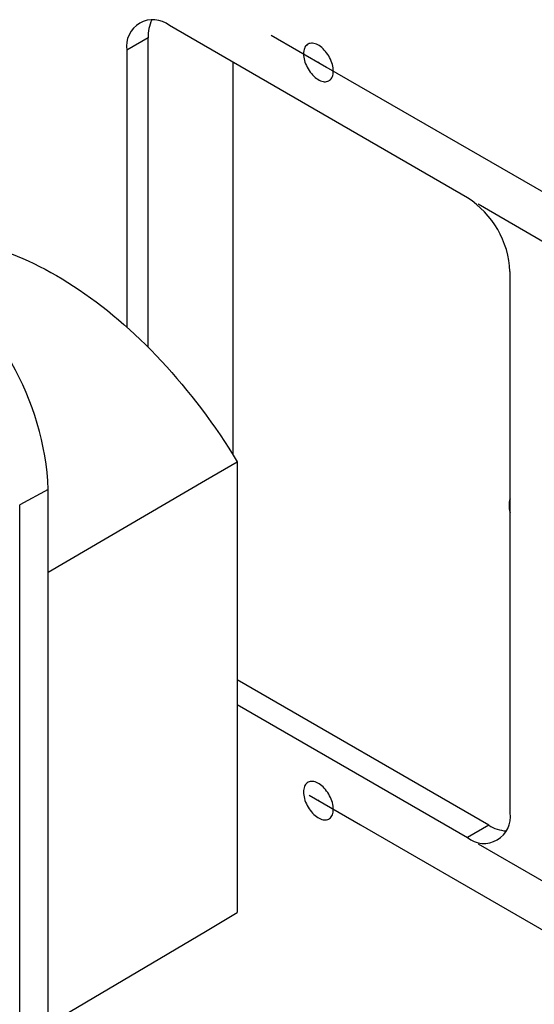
# Model space of a CAD drawing. Extents: x 5 to 844, y 5 to 589.
# Tile 19 of 25: x 325 to 359, y 415 to 481. Entities that reach past the tile are written whole.
import ezdxf

# ---------------------------------------------------------------- set-up
doc = ezdxf.new("R2010")
doc.units = 0
doc.header["$PDSIZE"] = -1
doc.linetypes.add('SLD-DURCHGEHEND', pattern=[0])
doc.linetypes.add('SLD-PHANTOM', pattern=[12.7, 6.35, -1.27, 1.27, -1.27, 1.27, -1.27])
doc.layers.get('0').update_dxf_attribs({"linetype": 'CONTINUOUS'})
doc.styles.add('SLDTEXTSTYLE1', font='ARIAL.TTF', dxfattribs={"width": 0.948})
doc.dimstyles.new('SLDDIMSTYLE0', dxfattribs={"dimtxt": 5.136637, "dimasz": 2.5, "dimexe": 0, "dimexo": 0.0625, "dimgap": 1.284159, "dimtad": 1, "dimrnd": 1e-09, "dimzin": 12, "dimtxsty": 'SLDTEXTSTYLE1', "dimsah": 1, "dimcen": 0.09, "dimazin": 3, "dimtfac": 1, "dimtofl": 0, "dimtmove": 0, "dimatfit": 3, "dimtolj": 1, "dimtzin": 12})

# ---------------------------------------------------------------- blocks, each defined once
blk = doc.blocks.new('_D_2')
at = {"color": 1, "linetype": 'SLD-DURCHGEHEND'}
for p, q in [((355.318, 468.596), (406.33, 439.148)), ((405.623, 439.556), (405.623, 397.096)), ((355.318, 426.136), (406.33, 396.688))]:
    blk.add_line(p, q, dxfattribs=at)
for points in [[(405.623, 439.556), (405.313, 437.515), (405.933, 437.515)], [(405.623, 397.096), (405.933, 399.137), (405.313, 399.137)]]:
    blk.add_solid(points, dxfattribs=at)
at = {"color": 1, "linetype": 'SLD-DURCHGEHEND', "insert": (398.801, 414.522), "char_height": 5.2917, "attachment_point": 1, "rotation": 90, "style": 'SLDTEXTSTYLE1'}
blk.add_mtext('52', dxfattribs=at)
blk = doc.blocks.new('_D_3')
at = {"color": 1, "linetype": 'SLD-DURCHGEHEND'}
for p, q in [((345.211, 477.697), (418.474, 435.483)), ((417.974, 435.771), (417.974, 386.779)), ((345.211, 428.705), (418.474, 386.49))]:
    blk.add_line(p, q, dxfattribs=at)
for points in [[(417.974, 435.771), (417.664, 433.73), (418.284, 433.73)], [(417.974, 386.779), (418.284, 388.82), (417.664, 388.82)]]:
    blk.add_solid(points, dxfattribs=at)
at = {"color": 1, "linetype": 'SLD-DURCHGEHEND', "insert": (411.836, 404.774), "char_height": 5.2917, "attachment_point": 1, "rotation": 90, "style": 'SLDTEXTSTYLE1'}
blk.add_mtext('60', dxfattribs=at)

msp = doc.modelspace()

# ---------------------------------------------------------------- linework, layer by layer
at = {"color": 7, "linetype": 'SLD-DURCHGEHEND'}
for p, q in [((354.611, 469.005), (334.812, 480.434)), ((341.561, 479.804), (345.244, 477.678)), ((333.397, 459.086), (333.397, 479.617)), ((331.983, 478.801), (331.983, 460.425)), ((339.054, 451.913), (339.054, 477.985)), ((357.439, 428.178), (357.439, 464.106)), ((339.321, 451.478), (339.321, 421.562)), ((326.766, 399.842), (326.766, 449.651)), ((324.863, 398.817), (324.863, 448.626)), ((356.025, 427.361), (339.321, 437.004)), ((339.321, 435.371), (354.611, 426.544)), ((344.087, 429.353), (347.498, 427.384))]:
    msp.add_line(p, q, dxfattribs=at)
at = {"color": 7, "linetype": 'SLD-PHANTOM'}
for p, q in [((333.397, 479.617), (331.983, 478.801)), ((326.766, 449.651), (324.863, 448.626)), ((356.025, 427.361), (354.611, 426.544))]:
    msp.add_line(p, q, dxfattribs=at)
at = {"color": 7, "linetype": 'SLD-DURCHGEHEND', "flags": 128}
for points in [[(345.701, 477.414), (345.697, 477.519), (345.685, 477.627), (345.665, 477.739), (345.638, 477.852), (345.603, 477.967), (345.561, 478.081), (345.512, 478.195), (345.457, 478.307), (345.395, 478.417), (345.328, 478.523), (345.256, 478.625), (345.18, 478.721), (345.1, 478.812), (345.017, 478.896), (344.931, 478.973), (344.844, 479.042), (344.756, 479.102), (344.667, 479.153), (344.578, 479.195), (344.491, 479.227), (344.405, 479.249), (344.322, 479.261), (344.242, 479.263), (344.166, 479.254), (344.094, 479.236), (344.027, 479.207), (343.966, 479.168), (343.91, 479.12), (343.861, 479.063), (343.819, 478.996), (343.784, 478.922), (343.757, 478.841), (343.737, 478.752), (343.725, 478.657), (343.721, 478.557), (343.725, 478.452), (343.737, 478.344), (343.757, 478.232), (343.784, 478.119), (343.819, 478.004), (343.861, 477.89), (343.91, 477.776), (343.966, 477.664), (344.027, 477.554), (344.094, 477.448), (344.166, 477.346), (344.242, 477.25), (344.322, 477.159), (344.405, 477.075), (344.491, 476.998), (344.578, 476.929), (344.667, 476.869), (344.756, 476.818), (344.844, 476.776), (344.931, 476.744), (345.017, 476.722), (345.1, 476.71), (345.18, 476.708), (345.256, 476.717), (345.328, 476.736), (345.395, 476.764), (345.457, 476.803), (345.512, 476.851), (345.561, 476.909), (345.603, 476.975), (345.638, 477.049), (345.665, 477.131), (345.685, 477.219), (345.697, 477.314), (345.701, 477.414)], [(316.044, 465.653), (316.17, 465.7), (316.465, 465.801), (316.765, 465.891), (317.07, 465.972), (317.379, 466.042), (317.693, 466.102), (318.011, 466.152), (318.334, 466.191), (318.661, 466.22), (318.991, 466.239), (319.326, 466.247), (319.664, 466.245), (320.005, 466.232), (320.35, 466.209), (320.698, 466.176), (321.049, 466.132), (321.403, 466.078), (321.759, 466.014), (322.119, 465.939), (322.48, 465.854), (322.844, 465.759), (323.209, 465.654), (323.577, 465.538), (323.946, 465.413), (324.317, 465.277), (324.689, 465.132), (325.063, 464.977), (325.437, 464.811), (325.813, 464.637), (326.189, 464.452), (326.565, 464.258), (326.942, 464.054), (327.319, 463.841), (327.696, 463.619), (328.073, 463.387), (328.449, 463.147), (328.825, 462.897), (329.201, 462.639), (329.575, 462.372), (329.949, 462.096), (330.321, 461.812), (330.692, 461.519), (331.061, 461.218), (331.429, 460.909), (331.794, 460.592), (332.158, 460.267), (332.519, 459.935), (332.879, 459.595), (333.235, 459.248), (333.589, 458.893), (333.94, 458.531), (334.288, 458.163), (334.633, 457.788), (334.974, 457.406), (335.312, 457.018), (335.647, 456.624), (335.977, 456.224), (336.304, 455.817), (336.626, 455.406), (336.945, 454.989), (337.259, 454.566), (337.568, 454.139), (337.873, 453.706), (338.173, 453.269), (338.468, 452.828), (338.757, 452.382), (339.042, 451.932), (339.321, 451.478)], [(326.766, 444.158), (337.219, 450.253), (339.321, 451.478)], [(345.701, 428.422), (345.697, 428.526), (345.685, 428.635), (345.665, 428.746), (345.638, 428.86), (345.603, 428.974), (345.561, 429.089), (345.512, 429.203), (345.457, 429.315), (345.395, 429.424), (345.328, 429.531), (345.256, 429.632), (345.18, 429.729), (345.1, 429.82), (345.017, 429.904), (344.931, 429.98), (344.844, 430.049), (344.756, 430.11), (344.667, 430.161), (344.578, 430.203), (344.491, 430.235), (344.405, 430.257), (344.322, 430.269), (344.242, 430.271), (344.166, 430.262), (344.094, 430.243), (344.027, 430.214), (343.966, 430.176), (343.91, 430.127), (343.861, 430.07), (343.819, 430.004), (343.784, 429.93), (343.757, 429.848), (343.737, 429.76), (343.725, 429.665), (343.721, 429.565), (343.725, 429.46), (343.737, 429.351), (343.757, 429.24), (343.784, 429.127), (343.819, 429.012), (343.861, 428.897), (343.91, 428.784), (343.966, 428.671), (344.027, 428.562), (344.094, 428.456), (344.166, 428.354), (344.242, 428.257), (344.322, 428.167), (344.405, 428.083), (344.491, 428.006), (344.578, 427.937), (344.667, 427.877), (344.756, 427.825), (344.844, 427.784), (344.931, 427.751), (345.017, 427.729), (345.1, 427.717), (345.18, 427.716), (345.256, 427.724), (345.328, 427.743), (345.395, 427.772), (345.457, 427.811), (345.512, 427.859), (345.561, 427.916), (345.603, 427.982), (345.638, 428.056), (345.665, 428.138), (345.685, 428.227), (345.697, 428.321), (345.701, 428.422)], [(326.766, 414.131), (337.219, 420.318), (339.321, 421.562)]]:
    msp.add_lwpolyline(points, dxfattribs=at)
at = {"color": 7, "linetype": 'SLD-DURCHGEHEND'}
for centre, radius, start, end in [((333.71, 479.076), 1.749, 50.94517, 189.06558), ((336.058, 479.687), 2.662, 154.88986, 181.50662), ((351.305, 463.83), 6.14, 2.56944, 57.43056), ((308.329, 448.818), 18.456, 2.58469, 57.41531), ((359.057, 448.58), 1.68, 164.36355, 195.63645), ((355.712, 427.902), 1.749, 230.94517, 9.06558), ((357.415, 429.63), 2.661, 238.49637, 265.10655)]:
    msp.add_arc(centre, radius, start, end, dxfattribs=at)
at = {"color": 7, "linetype": 'CONTINUOUS'}
for p in [(344.711, 477.986), (344.711, 428.993)]:
    msp.add_point(p, dxfattribs=at)

# ---------------------------------------------------------------- dimensions: what is measured, and where the dimension line sits
at = {"color": 1, "linetype": 'SLD-DURCHGEHEND'}
dim = msp.add_linear_dim(base=(420.838, 385.128), p1=(344.711, 477.986), p2=(344.711, 428.993), angle=60.01816, text='<>\\P \\P ', dimstyle='SLDDIMSTYLE0', dxfattribs=at)
dim.commit()
dim.dimension.update_dxf_attribs({"geometry": '_D_3', "text_midpoint": (434.434, 408.694), "dimtype": 160})
dim = msp.add_linear_dim(base=(405.623, 397.096), p1=(354.611, 469.005), p2=(354.611, 426.544), angle=90, dimstyle='SLDDIMSTYLE0', dxfattribs=at)
dim.commit()
dim.dimension.update_dxf_attribs({"geometry": '_D_2', "text_midpoint": (405.623, 418.442), "dimtype": 160})

doc.saveas('drawing.dxf')
